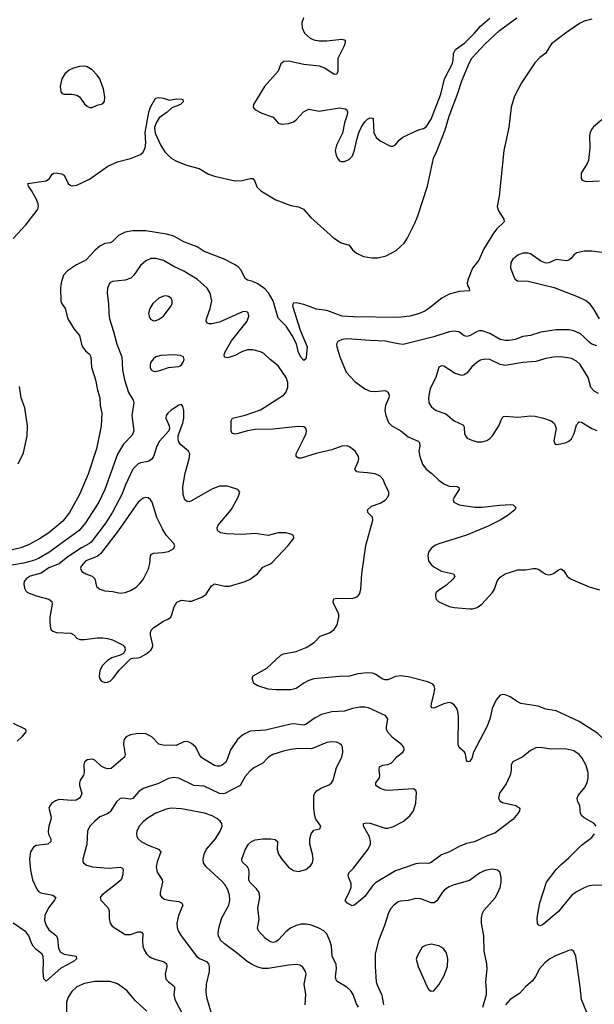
# Model space of a CAD drawing. Header units: inches. Extents: x 501419 to 657765, y 482282 to 547532.
# Tile 15 of 225: x 533001 to 537510, y 508073 to 515795. Entities that reach past the tile are written whole.
import ezdxf

# ---------------------------------------------------------------- set-up
doc = ezdxf.new("R2010")
doc.units = ezdxf.units.IN
doc.header["$MEASUREMENT"] = 0
doc.layers.add('A5530', color=7, linetype='Continuous')
doc.layers.add('A5531', color=7, linetype='Continuous')

msp = doc.modelspace()

# ---------------------------------------------------------------- linework, layer by layer
at = {"layer": 'A5530', "color": 6}
for points, elevation in [([(533811.1, 510000), (533718.4, 509921.6), (533690, 509918.6), (533666.4, 509926.4), (533641.7, 509941.7), (533590, 509988.4), (533570, 509995.2), (533529.5, 509990.5), (533510, 509972.7), (533505, 509950), (533507.3, 509890), (533502, 509870), (533477, 509830), (533470.5, 509810), (533471.1, 509790), (533489.3, 509730), (533484.9, 509710), (533470, 509689.6), (533444.8, 509675.2), (533410, 509671.6), (533310, 509678.4), (533282.7, 509670), (533251.1, 509648.9), (533236.8, 509630), (533230.6, 509610), (533246.1, 509550), (533247.2, 509530), (533229.5, 509470), (533223.9, 509430), (533228.2, 509408.2), (533244.8, 509370), (533246.5, 509350), (533222.9, 509330), (533130, 509318.8), (533110, 509305.7), (533087.3, 509270), (533078.1, 509210), (533085, 509125), (533103, 509050), (533135.7, 508975.7), (533150, 508957.5), (533167.7, 508947.7), (533262.3, 508930), (533284.4, 508910), (533274.5, 508890), (533227.7, 508830), (533198.7, 508770), (533196, 508730), (533208, 508690), (533230, 508657.4), (533289.8, 508609.8), (533298.7, 508590), (533307.1, 508510), (533322.2, 508482.2), (533350, 508465.5), (533444.4, 508450), (533448.2, 508430), (533423.2, 508410), (533323.5, 508356.5), (533210, 508254.8), (533190, 508272.7), (533184.3, 508330), (533189.3, 508410), (533184.7, 508450), (533176.2, 508470), (533130, 508501.7), (533107.8, 508527.8), (533093.3, 508553.3), (533072.6, 508610), (533050, 508640.4), (532950, 508709.1)], 1900), ([(534943.5, 510000), (534910, 509964.6), (534843.4, 509930), (534810, 509904.4), (534770, 509858.8), (534730, 509789.2), (534610, 509726.7), (534590, 509722.9), (534570, 509726.6), (534450, 509784.2), (534368.9, 509788.9), (534250, 509847.8), (534210, 509851.5), (534170, 509843.1), (534090, 509804), (533970, 509765.8), (533937, 509743), (533890, 509688.2), (533870, 509682), (533810, 509690), (533790, 509686.5), (533760.3, 509659.7), (533710, 509581.3), (533690, 509566.9), (533630, 509542.1), (533590.1, 509510), (533550.5, 509470), (533534.5, 509430), (533527.5, 509330), (533495.5, 509210), (533496.1, 509190), (533501.8, 509181.8), (533524.8, 509164.8), (533572.2, 509152.2), (533698, 509142), (533790, 509148.9), (533803.9, 509143.9), (533812, 509132), (533810, 509090), (533796.7, 509050), (533751.2, 509008.8), (533645.6, 508930), (533632.8, 508910), (533637.8, 508890), (533693, 508833), (533704.2, 508810), (533704.7, 508744.7), (533710.1, 508710), (533727, 508687), (533830, 508621.3), (533870, 508621.7), (533930, 508641.3), (533950, 508642.7), (533958.2, 508638.2), (533966.5, 508626.5), (533964.2, 508570), (533968.5, 508530), (533979, 508499), (533996.3, 508470), (534015.6, 508450), (534036.6, 508436.6), (534070, 508423.4), (534129.6, 508409.6), (534152.8, 508392.8), (534155.5, 508370), (534141.9, 508310), (534148.9, 508270), (534168.3, 508248.3), (534203.7, 508223.7), (534215.2, 508210), (534217, 508190), (534210.8, 508150), (534218.3, 508110), (534282.5, 507990)], 2000), ([(534630.8, 510000), (534628, 509992), (534615.8, 509970), (534590, 509949.3), (534570, 509941.5), (534550, 509939.8), (534530, 509945.5), (534439.4, 510000)], 1900), ([(535658.6, 508050), (535641.6, 508081.6), (535617.5, 508150), (535598.9, 508178.9), (535568.3, 508208.3), (535496.6, 508250), (535483.9, 508263.9), (535479.7, 508290), (535488.1, 508350), (535484.6, 508384.6), (535453, 508450), (535447.9, 508530), (535435.3, 508570), (535410, 508625.7), (535388.6, 508648.6), (535348.8, 508670), (535290, 508692.6), (535250, 508702), (535210, 508702.4), (535170, 508691.7), (535127, 508670), (535090, 508640.4), (535030, 508575.8), (535010, 508561.9), (534990, 508558.7), (534970, 508564), (534930, 508590.4), (534875.9, 508650), (534866.6, 508670), (534881.4, 508738.6), (534868.7, 508830), (534884.5, 508910), (534879.1, 508950), (534859.8, 508979.8), (534806.8, 509030), (534799.2, 509050), (534803, 509110), (534799.5, 509130), (534788.9, 509150), (534746.4, 509190), (534743.5, 509210), (534770, 509285.1), (534795.4, 509330), (534819, 509350), (534850, 509363.5), (534910, 509369.8), (534970.9, 509370.9), (535006.7, 509366.7), (535023.4, 509350), (535022.4, 509290), (535033.2, 509250), (535057.2, 509210), (535110, 509148.1), (535150, 509123.4), (535190, 509115.6), (535247, 509130), (535282.2, 509157.8), (535297.7, 509182.3), (535303.7, 509210), (535298.7, 509250), (535279, 509330), (535279, 509370), (535287.5, 509410), (535310, 509438.5), (535357.6, 509450), (535365.3, 509470), (535325.8, 509525.8), (535315.9, 509550), (535308, 509610), (535310.3, 509710), (535316.3, 509730), (535335, 509750), (535369.9, 509770), (535430, 509795.3), (535448.9, 509811.1), (535460.3, 509830), (535487.4, 509930), (535523, 510000)], 2000), ([(536921.9, 510000), (536870, 509974.8), (536856.3, 509950), (536857.8, 509910), (536850.3, 509869.7), (536819.1, 509800.9), (536767.1, 509730), (536759.5, 509690), (536768.7, 509670), (536790, 509656), (536893.3, 509633.3), (536926.3, 509610), (536923.1, 509590), (536911.1, 509570), (536870, 509522.4), (536730, 509414.1), (536670, 509394.8), (536570, 509347.1), (536506.9, 509333.1), (536448.9, 509311.1), (536372.5, 509270), (536310, 509245.1), (536230, 509185), (536210, 509176.9), (536150, 509180.4), (536110, 509174.5), (535950, 509120.3), (535794, 509026), (535770, 509001), (535710, 508918.7), (535630, 508853.5), (535610, 508845.8), (535567.4, 508870), (535554.2, 508890), (535581.5, 508938.5), (535601.8, 508990), (535601, 509021), (535581.7, 509070), (535579.9, 509090), (535589.9, 509110), (535619.3, 509140.7), (535735.7, 509290), (535753.4, 509330), (535754.2, 509350), (535745.5, 509385.5), (535699, 509470), (535699.8, 509490), (535722.8, 509497.2), (535750, 509494.8), (535870, 509454.8), (535890, 509454.6), (535930, 509464.7), (536010, 509506), (536063.8, 509550), (536090.9, 509590), (536109.9, 509650), (536114.1, 509734.1), (536110.6, 509750.6), (536090, 509762.2), (535890, 509750.2), (535870, 509752.4), (535830, 509766.1), (535795.5, 509790), (535795.7, 509810), (535824.3, 509850), (535827.1, 509870), (535820.8, 509910), (535825, 509935), (535850, 509948.5), (535890, 509954.2), (535915.6, 509964.4), (535948.8, 510000)], 1900), ([(536549.5, 510000), (536530, 509976), (536514.8, 509974.8), (536506.9, 509986.9), (536504.7, 510000)], 1800), ([(537525.4, 509470), (537509.9, 509489.9), (537430, 509534.2), (537412.3, 509550), (537400.9, 509570), (537396.3, 509630), (537379.2, 509670), (537375.9, 509690), (537384.5, 509710), (537433, 509770), (537454.1, 509810), (537462.5, 509850), (537461.3, 509890), (537444.1, 509950), (537417.8, 509997.8), (537416.1, 510000)], 1900), ([(535240.8, 508070), (535246.5, 508150), (535234.5, 508230), (535248.9, 508310), (535244.5, 508330), (535223.9, 508363.9), (535199.5, 508379.5), (535170, 508384.5), (535110, 508379.5), (534950, 508352.6), (534910, 508354), (534870, 508364.4), (534824.9, 508384.9), (534786.7, 508410), (534710, 508472.6), (534607.4, 508547.4), (534577.2, 508577.2), (534561.6, 508610), (534559, 508630), (534563.6, 508670), (534587.5, 508750), (534641.2, 508850), (534651.2, 508890), (534648.2, 508930), (534633.3, 508970), (534610, 509011.8), (534590, 509035.1), (534464.2, 509150), (534443.6, 509183.6), (534440.7, 509210), (534450, 509250.1), (534467.9, 509290), (534536.8, 509370), (534575, 509430), (534589.5, 509470), (534588, 509490), (534575.4, 509510), (534548.8, 509530), (534510.3, 509550.3), (534452.6, 509572.6), (534270, 509606.8), (534190, 509611.1), (534150, 509603.1), (534070, 509573.1), (534002.5, 509530), (533970, 509505), (533939.3, 509470), (533920.1, 509430), (533917.2, 509410), (533920.3, 509390), (533931, 509371), (533954.4, 509350), (534010, 509321.4), (534091.5, 509290), (534108.7, 509270), (534081.3, 509190), (534073, 509150), (534080.6, 509110), (534118.2, 509050), (534122.6, 509030), (534103.3, 508950), (534103.1, 508930), (534115.9, 508910), (534138.7, 508898.7), (534169.8, 508889.8), (534250, 508878.3), (534271.8, 508870), (534282.5, 508850), (534247.6, 508770), (534235, 508710), (534236.1, 508676.1), (534244.6, 508650), (534268.2, 508610), (534387.5, 508450), (534412.2, 508432.2), (534467.8, 508407.8), (534481.8, 508390), (534486.9, 508370), (534487.1, 508330), (534465.7, 508230), (534461.6, 508170), (534468.2, 508130), (534503.2, 508003.2)], 2100), ([(537604.1, 509004.1), (537510, 509007.4), (537470, 509002.2), (537430, 508987.7), (537370, 508954.3), (537330, 508925.5), (537230, 508801.4), (537110, 508700.6), (537088.1, 508688.1), (537073.6, 508693.6), (537065.5, 508705.5), (537062.5, 508750), (537081.4, 508870), (537134.6, 509030), (537211.6, 509130), (537249.5, 509170.5), (537310, 509221.3), (537410, 509320.8), (537490, 509381.4), (537512.7, 509410)], 1900), ([(536634.9, 508050), (536664.4, 508150), (536665.2, 508190), (536658.5, 508250), (536669.6, 508350), (536666.8, 508390), (536646.9, 508490), (536644.3, 508610), (536624.3, 508710), (536623.7, 508750), (536632.7, 508787.3), (536644.4, 508810), (536731, 508909), (536753.3, 508946.7), (536770, 508989.1), (536779.3, 509030), (536780.1, 509070), (536768.9, 509108.9), (536750, 509125.4), (536710, 509133.9), (536650, 509121.8), (536610, 509101.5), (536530, 509044.7), (536410, 509010.5), (536370, 508993.2), (536335.7, 508970), (536315.4, 508950), (536275.4, 508884.6), (536252.4, 508867.6), (536230, 508868.4), (536150, 508899.1), (536110, 508902.8), (536050, 508887.5), (535990, 508883.1), (535970, 508875.5), (535936.7, 508850), (535914.5, 508825.5), (535895.3, 508790), (535864.2, 508690), (535816.6, 508570), (535790.8, 508470), (535790.3, 508370), (535797.6, 508250), (535804.9, 508224.9), (535844, 508144), (535854.7, 508070)], 2000), ([(537475.6, 507950), (537408.6, 508110), (537399.6, 508210), (537363.8, 508450), (537350, 508488.2), (537330, 508499.3), (537310, 508495.8), (537210, 508456.9), (537161.4, 508430), (537122.1, 508397.9), (537080.7, 508350), (537049.2, 508290), (537023.8, 508256.2), (536969.7, 508210), (536923.5, 508156.5), (536850, 508110.6), (536813.7, 508070)], 2000), ([(533998.1, 508018.1), (533910, 508100.8), (533841, 508181), (533770, 508234), (533710, 508252.3), (533590, 508252.5), (533510, 508236.7), (533450, 508209.7), (533410, 508174.3), (533380.8, 508130), (533368.6, 508090), (533369.4, 508010)], 2000)]:
    msp.add_lwpolyline(points, dxfattribs=dict(at, elevation=elevation))
at = {"layer": 'A5530', "color": 6, "elevation": 2100}
msp.add_lwpolyline([(536230, 508543.8), (536184.5, 508535.5), (536158.9, 508521.1), (536118.8, 508450), (536113.4, 508426.6), (536128.7, 508370), (536195.3, 508215.3), (536210, 508191.7), (536230, 508176.5), (536250, 508179.5), (536290, 508225.8), (536330, 508294.7), (536357, 508370), (536361.9, 508430), (536350, 508477.8), (536327.5, 508510), (536290, 508532.8)], close=True, dxfattribs=at)
at = {"layer": 'A5531', "color": 6}
for points, elevation in [([(537490, 515798.7), (537430, 515782.2), (537394.3, 515765.7), (537284.7, 515690), (537174.4, 515605.6), (537157.2, 515582.8), (537130, 515532), (537081.5, 515498.5), (537044.5, 515455.5), (536939.5, 515300.5), (536883.9, 515196.1), (536857.9, 515110), (536840.1, 514950), (536800.2, 514770), (536763.3, 514410), (536747.6, 514330), (536756.9, 514296.9), (536799.2, 514230), (536803, 514210), (536744.4, 514155.6), (536718.9, 514121.1), (536642.3, 513997.7), (536603.8, 513910), (536554.5, 513845.5), (536519.2, 513760.8), (536512.1, 513730), (536515.5, 513710), (536527.8, 513690), (536530.6, 513669.4), (536450, 513662), (536370, 513642.1), (536314, 513610), (536212.5, 513530), (536180.7, 513510), (536130, 513489.3), (536061.6, 513470), (535970, 513460.1), (535616.7, 513463.3), (535530.9, 513470), (535410, 513513.1), (535330, 513525.7), (535230, 513560.2), (535170, 513573.3), (535147.4, 513572.6), (535141.3, 513550), (535200.8, 513360.8), (535257.4, 513230), (535250, 513146.6), (535245.4, 513134.6), (535230, 513122.4), (535210, 513146.5), (535190, 513184.1), (535173.4, 513253.4), (535138.9, 513318.9), (535091.6, 513391.6), (535030, 513453.4), (534989, 513590), (534952.7, 513652.7), (534925, 513685), (534870, 513724.2), (534830, 513742.5), (534790, 513752.3), (534770, 513764.7), (534740, 513830), (534716, 513856), (534692.3, 513872.3), (534600.4, 513920.4), (534450, 513977.5), (534394.1, 514014.1), (534290, 514052.4), (534210, 514097.6), (534153.2, 514113.2), (533990, 514138.9), (533890, 514138.4), (533830, 514129), (533777.1, 514102.9), (533727.3, 514052.7), (533710, 514045.3), (533670, 514039.3), (533630, 514018.1), (533590, 513984.3), (533519.3, 513910), (533448.1, 513871.9), (533375.7, 513824.3), (533344.7, 513790), (533326.4, 513730), (533320.3, 513690), (533323.5, 513590), (533330, 513572.4), (533358, 513530), (533377.8, 513450), (533430, 513367.8), (533470, 513316.9), (533485.8, 513250), (533495, 513230), (533518.7, 513198.7), (533550, 513171.7), (533560.1, 513150), (533564.9, 513070), (533596.1, 512970), (533611.9, 512890), (533630.1, 512830), (533633.2, 512770), (533645.4, 512710), (533641.5, 512610), (533604.6, 512430), (533539.5, 512230), (533471, 512070), (533392.6, 511930), (533338.7, 511861.3), (533230, 511771.4), (533156.9, 511723.1), (533070, 511675.2), (533010, 511653.9), (532910, 511628.8)], 1700), ([(532950, 514077.9), (533050, 514186.9), (533129.9, 514290), (533142.9, 514310), (533148.9, 514330), (533146.7, 514350), (533131.7, 514390), (533095.3, 514455.3), (533069.9, 514490), (533064.7, 514510), (533207.9, 514532.1), (533234.9, 514550), (533256.4, 514583.6), (533268.6, 514591.4), (533287.3, 514592.7), (533330, 514586.2), (533350, 514575.1), (533382.8, 514510), (533397.1, 514497.1), (533410, 514491.4), (533450, 514498.3), (533550, 514544.7), (533693.5, 514646.5), (533770, 514679.7), (533870, 514706.6), (533950, 514738.9), (533970, 514755.3), (533986, 514790), (533990.2, 514830), (533986, 514910), (534013.9, 515070), (534028.2, 515110), (534065.4, 515174.6), (534070, 515180.2), (534090, 515184.4), (534130, 515178.3), (534177.5, 515162.5), (534230, 515174.5), (534272.7, 515172.7), (534281, 515170), (534283, 515150), (534262, 515130), (534195.1, 515104.9), (534157.2, 515070), (534095.4, 515024.6), (534073, 514987), (534060.4, 514950), (534065.5, 514905.5), (534108.5, 514808.5), (534139.5, 514759.5), (534188.6, 514708.6), (534227.2, 514687.2), (534310, 514654.2), (534410, 514626.8), (534483.2, 514583.2), (534528.6, 514568.6), (534690, 514532.1), (534747.1, 514532.9), (534810, 514549.6), (534830, 514548.5), (534847.4, 514527.4), (534863.2, 514483.2), (534892.9, 514452.9), (535010, 514382.1), (535130, 514338.3), (535190, 514327.9), (535227.1, 514310), (535284.7, 514244.7), (535463.1, 514083.1), (535524.4, 514044.4), (535586.8, 514026.8), (535612.2, 513990), (535643.3, 513963.3), (535698.8, 513938.8), (535768.2, 513928.2), (535812.4, 513927.6), (535877.4, 513942.6), (535955, 513985), (536018.3, 514041.7), (536042.3, 514077.7), (536101.1, 514198.9), (536124.1, 514255.9), (536202, 514490), (536247.7, 514710), (536275.2, 514764.8), (536340.5, 514930), (536370, 515037.2), (536436.7, 515210), (536470, 515316), (536530, 515460.3), (536550, 515492.3), (536650, 515602.9), (536766.5, 515710), (536901.6, 515810)], 1700), ([(535228.7, 515810), (535216.4, 515770), (535217.9, 515730), (535236.3, 515690), (535280.2, 515650), (535310, 515636.6), (535350, 515628.6), (535410.6, 515629.4), (535530, 515642.1), (535554.8, 515634.8), (535556.3, 515616.3), (535548.4, 515590), (535498.2, 515490), (535497, 515390), (535490, 515368.2), (535470, 515366), (535395.8, 515415.8), (535352.8, 515430), (535230, 515443.2), (535111.2, 515468.8), (535074, 515466), (535050.1, 515449.9), (535028.3, 515390), (534923.1, 515270), (534834.7, 515130), (534832.9, 515110), (534846.7, 515090), (534900.5, 515060.5), (534990, 515030.2), (535030, 514984.6), (535054.6, 514974.6), (535110, 514980.6), (535150, 514995.1), (535170, 515008.6), (535228.4, 515071.6), (535270, 515091.9), (535350, 515077.9), (535510, 515102.4), (535556.1, 515096.1), (535567.6, 515087.6), (535572.9, 515072.9), (535570.1, 515050), (535550, 514984.7), (535534.6, 514905.4), (535486.8, 514810), (535477.7, 514770), (535484, 514730), (535499.8, 514699.8), (535510, 514689.2), (535523.8, 514683.8), (535550, 514682.7), (535590, 514700.2), (535612.7, 514727.3), (535628.8, 514771.2), (535645.4, 514854.6), (535664.6, 514915.4), (535684.5, 514955.5), (535710, 514992.6), (535730, 515014.2), (535750, 515025.5), (535770, 515021.7), (535774.2, 515014.2), (535780.3, 514910), (535798.1, 514870), (535830, 514843.8), (535910, 514803.7), (535930, 514801.7), (535950, 514812.5), (535979.5, 514850), (536007.7, 514872.3), (536130, 514929.8), (536170, 514941), (536190, 514953.5), (536230, 515013.9), (536306.9, 515210), (536334.8, 515330), (536397.4, 515450), (536403.6, 515476.4), (536406.2, 515530), (536419.7, 515560.3), (536490.8, 515610), (536569.6, 515690), (536615.8, 515744.2), (536690, 515805.5)], 1800), ([(537570.2, 515010), (537504.6, 514955.4), (537487.3, 514932.7), (537477.7, 514910), (537473.5, 514886.5), (537475.5, 514790), (537463.8, 514690), (537454.2, 514665.8), (537407.9, 514590), (537406.7, 514550), (537415.1, 514535.1), (537445.4, 514525.4), (537550, 514532.1)], 1800), ([(537610, 513964.2), (537490, 513978.8), (537430, 513979.7), (537373.2, 513966.8), (537349.3, 513950.7), (537330, 513924.9), (537310, 513908.7), (537290, 513904.8), (537210, 513913.5), (537152.7, 513887.3), (537130, 513884.2), (537090, 513900.5), (537010, 513957.8), (536990, 513964.3), (536950, 513963.7), (536910, 513949), (536870, 513916.5), (536855.9, 513890), (536852.2, 513850), (536878.1, 513778.1), (536890, 513758.8), (536907.4, 513747.4), (536990, 513744.8), (537194.5, 513694.5), (537382.6, 513622.6), (537449.4, 513589.4), (537470.5, 513570.5), (537503.7, 513523.7), (537547, 513450)], 1800), ([(536504.7, 510000), (536498.3, 510038.3), (536491.2, 510050), (536450, 510087.7), (536441.5, 510110), (536444.5, 510330), (536439.7, 510370), (536432, 510392), (536410, 510421.8), (536390, 510435.6), (536370, 510440.3), (536330, 510430.6), (536250, 510396.3), (536239, 510399), (536229.5, 510409.5), (536231.5, 510430), (536254.7, 510514.7), (536259.2, 510550), (536254, 510570), (536242.6, 510582.6), (536202.8, 510602.8), (536050, 510641.4), (535990, 510649.9), (535950, 510643.4), (535890, 510619), (535870, 510617.8), (535850, 510624), (535790, 510662.6), (535770, 510669.9), (535730, 510673.5), (535654.8, 510665.2), (535590, 510645.9), (535510, 510644.5), (535310, 510624.3), (535270, 510612.3), (535230, 510592.1), (535170, 510549.9), (535130, 510539.2), (535010, 510539.3), (534950, 510545.1), (534870.9, 510570), (534839.4, 510590), (534825.6, 510630), (534833.5, 510650), (534941.7, 510710), (535050, 510810.2), (535070, 510821.5), (535170, 510839.4), (535249, 510870), (535310.7, 510910), (535358.6, 510961.4), (535432.4, 510987.6), (535467.9, 511012.1), (535493.3, 511050), (535506.4, 511110), (535505, 511130), (535497.2, 511150), (535465.5, 511210), (535461.1, 511230), (535467.3, 511252.7), (535490, 511258.5), (535610, 511255), (535650, 511269.3), (535668, 511290), (535679.1, 511330), (535686.9, 511450), (535717.1, 511670), (535773.1, 511870), (535770, 511893.3), (535731.7, 511930), (535730.4, 511950), (535761.4, 511978.6), (535830, 512003.2), (535870, 512027.4), (535890.7, 512050), (535898.2, 512070), (535897.2, 512090), (535867.7, 512150), (535853.5, 512190), (535830, 512215.8), (535790, 512232.5), (535730, 512242), (535665.9, 512245.9), (535647.4, 512250), (535638.2, 512258.2), (535631.2, 512270), (535657.9, 512330), (535661.7, 512350), (535658.7, 512370), (535634.1, 512410), (535590, 512444.6), (535570, 512451.7), (535530, 512451.4), (535450, 512422.6), (535327, 512393), (535210, 512357.1), (535190, 512357.2), (535170, 512369.8), (535169.9, 512390), (535232, 512510), (535248, 512550), (535251.7, 512570), (535247.5, 512587.5), (535230, 512600.6), (535185.4, 512605.4), (534990, 512582.5), (534850, 512581.5), (534788.5, 512571.5), (534706.4, 512546.4), (534690, 512544.1), (534669.6, 512549.6), (534661.3, 512570), (534660.5, 512590), (534661.7, 512650), (534670.7, 512669.3), (534770, 512694.1), (534890, 512736.1), (535070, 512850.7), (535090, 512871.8), (535104.7, 512910), (535106.4, 512950), (535092.4, 512990), (535030, 513081.1), (534965.8, 513130), (534916.8, 513176.8), (534890.8, 513190.8), (534830, 513206.9), (534790, 513206.1), (534750, 513193.5), (534690, 513161.6), (534650, 513147.2), (534630, 513143.2), (534607.3, 513147.3), (534606.5, 513170), (534614.6, 513190), (534663.1, 513276.9), (534785.3, 513430), (534800.4, 513470), (534795.3, 513495.3), (534790, 513501.4), (534770, 513507.3), (534750, 513504.6), (534570, 513423.9), (534510, 513409.1), (534488.8, 513408.8), (534473.8, 513413.8), (534463.8, 513430), (534465.9, 513450), (534496.4, 513530), (534508.6, 513590), (534497, 513650), (534472.3, 513690), (534397.2, 513757.2), (534290, 513822.1), (534210, 513858.3), (534130, 513906.5), (534070, 513922.7), (534030, 513922.4), (533990, 513904), (533950, 513867.4), (533898.1, 513790), (533872.8, 513767.2), (533830, 513752.7), (533730, 513741.9), (533709.4, 513730), (533690.1, 513690), (533688.9, 513651.1), (533698.1, 513570), (533699.5, 513490), (533706.1, 513450), (533738.4, 513350), (533763.9, 513250), (533803.9, 513150), (533808.8, 513050), (533824.8, 512970), (533856.1, 512870), (533890.7, 512810), (533896.1, 512790), (533880.7, 512690), (533896.9, 512570), (533884.3, 512535.7), (533814.9, 512465.1), (533770, 512386.2), (533668.9, 512110), (533621.7, 512010), (533518.4, 511850), (533468.3, 511790), (533230, 511617.3), (533147.7, 511570), (533110, 511554.3), (533030, 511532.3), (532910, 511512.2)], 1800), ([(537530, 513237.9), (537491.8, 513250), (537463.8, 513270), (537428.7, 513308.7), (537402.6, 513330), (537350, 513353.5), (537310, 513361.7), (537210, 513362.5), (537090, 513343.2), (537010, 513319.2), (536950, 513311.3), (536890, 513286.5), (536842.3, 513277.7), (536810, 513278.5), (536770, 513286.6), (536690, 513334.3), (536630, 513354.2), (536610, 513355.2), (536590, 513349.7), (536530, 513316.6), (536510, 513311.4), (536490, 513315.6), (536445.9, 513345.9), (536410, 513351.9), (536370, 513346.4), (536250, 513307.8), (536010, 513247.3), (535970, 513252), (535870, 513274.6), (535750, 513277.7), (535570, 513290.8), (535532.1, 513287.9), (535496.6, 513270), (535488.4, 513250), (535488.9, 513230), (535512, 513152), (535563.4, 513030), (535630, 512957.9), (535710, 512900.1), (535750, 512882.6), (535790, 512879.3), (535870, 512885.5), (535893.7, 512873.7), (535899.5, 512850), (535896.6, 512830), (535870.5, 512770), (535865.8, 512730), (535874.5, 512690), (535895.9, 512635.9), (535922, 512610), (535992.5, 512570), (536050, 512523.6), (536127.3, 512490), (536138, 512478), (536141.5, 512450), (536134, 512410), (536139.7, 512370), (536162.5, 512310), (536190, 512269.7), (536236.1, 512236.1), (536290, 512182.5), (536330, 512155.4), (536370, 512137.5), (536433, 512133), (536446.4, 512126.4), (536450.1, 512110), (536409.6, 512050), (536402.6, 512030), (536408.7, 512010), (536448.9, 511988.9), (536572.2, 511972.2), (536630, 511972.1), (536767.5, 511987.5), (536851.7, 511991.7), (536873, 511990), (536893.4, 511970), (536886, 511950), (536833.4, 511910), (536770.8, 511870), (536677.3, 511822.7), (536507.1, 511752.9), (536290, 511685.1), (536258.1, 511670), (536230, 511648.8), (536210, 511618.2), (536202.9, 511590), (536210, 511551.3), (536230, 511521.8), (536250, 511503.1), (536310, 511470.5), (536406, 511450), (536416.2, 511430), (536403.5, 511410), (536350, 511359.3), (536290, 511321.5), (536270, 511301.8), (536264.2, 511290), (536263.6, 511270), (536270, 511249.3), (536289.3, 511230), (536370, 511193.4), (536410, 511186.1), (536533.7, 511173.7), (536554.3, 511174.3), (536590, 511183.8), (536628.4, 511210), (536710, 511303.1), (536726.5, 511330), (536747.4, 511392.6), (536770, 511421.9), (536810, 511450.1), (536910, 511479.1), (536970, 511479.6), (537030, 511492.1), (537050, 511491), (537070, 511484.6), (537130, 511446.5), (537150, 511440.9), (537170, 511442.5), (537190, 511451.1), (537230, 511480.5), (537250, 511487.5), (537270, 511471.3), (537298, 511430), (537322.6, 511410), (537470, 511347.8), (537550, 511323.7)], 1800), ([(537543, 512863), (537510, 512880.3), (537483.9, 512910), (537461.1, 512990), (537398.7, 513090), (537370, 513117.4), (537330, 513137.4), (537250, 513149.7), (537190, 513149), (537130, 513138.2), (537050, 513113.8), (536950, 513106.6), (536810, 513082.8), (536771.2, 513091.2), (536690, 513129.5), (536650, 513133.5), (536615.9, 513124.1), (536590, 513109.4), (536550, 513071.7), (536510, 513022.1), (536490, 513008.4), (536470, 513005.2), (536419, 513019), (536330, 513076.9), (536310, 513080.5), (536289.7, 513070.3), (536265.3, 512990), (536226.9, 512913.1), (536219.9, 512890), (536207.7, 512830), (536212.8, 512790), (536230, 512760.9), (536250, 512742), (536270.2, 512730), (536344.7, 512704.7), (536409.5, 512650), (536477.8, 512617.8), (536485.1, 512610), (536490, 512592.2), (536491.9, 512550), (536498.6, 512530), (536513.4, 512513.4), (536550, 512496), (536590, 512485.5), (536630, 512483.7), (536665.8, 512494.2), (536690, 512510.1), (536710.4, 512530), (536761.4, 512610), (536786.3, 512673.7), (536797.1, 512682.9), (536810, 512686), (536910, 512677.6), (537010, 512686.9), (537046.1, 512686.1), (537110, 512670.9), (537171.1, 512650), (537195.9, 512630), (537210.1, 512590.1), (537192.4, 512492.4), (537199.6, 512470), (537210, 512464), (537247.5, 512467.5), (537290, 512479.3), (537310, 512490.1), (537330, 512508.9), (537352.3, 512550), (537370, 512618.5), (537390, 512639.8), (537410, 512638.5), (537490, 512588), (537530, 512573.3)], 1900), ([(532988.7, 512311.3), (533030, 512398.6), (533059.3, 512530), (533061.9, 512610), (533040.5, 512750), (533013.6, 512830), (532998.6, 512918.6)], 1700), ([(537690.2, 510000), (537661.8, 510061.8), (537619, 510119), (537536.8, 510196.8), (537390, 510291.4), (537210, 510374.7), (537130, 510388.3), (537070, 510410.9), (536933.2, 510433.2), (536900.4, 510450), (536850, 510485.6), (536810, 510501), (536790, 510503.1), (536770, 510496.3), (536738.9, 510461.1), (536707.2, 510392.8), (536689.2, 510310), (536667.3, 510250), (536562.6, 510050), (536550, 510000.7), (536549.5, 510000)], 1800), ([(535948.8, 510000), (535963.8, 510016.2), (536007.4, 510050), (536018.4, 510070), (536014.7, 510090), (535996.3, 510110), (535925.4, 510165.4), (535887.3, 510210), (535880.1, 510230), (535879.3, 510250), (535889.5, 510310), (535874.5, 510334.5), (535738.3, 510398.3), (535710, 510404.3), (535670, 510403.6), (535612.2, 510392.2), (535550, 510372.1), (535450, 510366.4), (535370, 510346.5), (535319.4, 510320.6), (535250, 510269.2), (535230, 510262.4), (535150, 510271.6), (535130, 510269.6), (534930, 510223.1), (534810, 510215.2), (534753, 510187), (534710.4, 510150), (534655.4, 510070), (534630.8, 510000)], 1900), ([(532950, 510278.6), (533047, 510230), (533050.2, 510210.2), (533017.2, 510170), (532982.3, 510137.7)], 1800), ([(534439.4, 510000), (534427.3, 510007.3), (534411, 510030), (534382.3, 510090), (534350, 510119.3), (534330, 510128.7), (534310, 510132.8), (534290, 510130.3), (534230, 510103.3), (534124.5, 510104.5), (534092.4, 510112.4), (534037.2, 510170), (533990, 510194), (533930, 510197.7), (533870, 510185.3), (533837.1, 510170), (533823.9, 510156.1), (533818.1, 510141.9), (533816.2, 510110), (533828.5, 510031.5), (533822.9, 510010), (533811.1, 510000)], 1900), ([(535523, 510000), (535528.1, 510010), (535535.7, 510050), (535532.9, 510090), (535525.6, 510105.6), (535510, 510119), (535488.1, 510128.1), (535450, 510132.5), (535410, 510125.8), (535290, 510075.5), (535190, 510078.1), (535130, 510071.1), (535070, 510058.4), (534988.2, 510031.8), (534952.9, 510010), (534943.5, 510000)], 2000), ([(537416.1, 510000), (537390, 510033.3), (537350, 510060.1), (537283.2, 510076.8), (537170, 510073.3), (537090, 510086.5), (537050, 510084.8), (537010, 510063), (536950, 510013.7), (536921.9, 510000)], 1900)]:
    msp.add_lwpolyline(points, dxfattribs=dict(at, elevation=elevation))
for points, elevation in [([(533510, 515429.9), (533470, 515428.6), (533424.4, 515415.6), (533390, 515399.8), (533355.2, 515370), (533332.8, 515330), (533318.4, 515270), (533322.9, 515230), (533335.8, 515215.8), (533349.5, 515209.5), (533410, 515211.7), (533450, 515203.9), (533471.9, 515190), (533510, 515135.8), (533530, 515116.5), (533550, 515105.8), (533570, 515105.6), (533610, 515124.1), (533650, 515135.9), (533666.9, 515153.1), (533668.7, 515190), (533657.8, 515250), (533629.2, 515330), (533610, 515358.6), (533570, 515402.2), (533530, 515424.7)], 1800), ([(534150, 513628.7), (534130, 513627.2), (534092.8, 513610), (534046.6, 513570), (534021.3, 513530), (534013.1, 513490), (534016.6, 513470), (534027.3, 513447.3), (534050, 513434.2), (534070, 513435.4), (534090, 513443.5), (534130, 513470.9), (534189.9, 513550), (534197.1, 513570), (534197.9, 513590), (534189.8, 513610), (534170, 513624.1)], 1900), ([(534210, 513167.4), (534110, 513162.1), (534070, 513150.4), (534050, 513135.2), (534030.6, 513110), (534024.3, 513090), (534025.9, 513065.9), (534033.9, 513050), (534050, 513038.5), (534070, 513036), (534110, 513045.4), (534170, 513066.5), (534246.2, 513073.8), (534259.8, 513080.2), (534270, 513087.2), (534285, 513110), (534291.4, 513130), (534286, 513150), (534262.1, 513162.1)], 1900), ([(534270, 512775.8), (534250, 512770.8), (534190, 512732.5), (534163.9, 512710), (534150.6, 512690), (534147.2, 512670), (534173.6, 512610), (534177.8, 512590), (534172.8, 512570), (534097.2, 512490), (534077.8, 512450), (534050.6, 512370), (534034.4, 512345.6), (534010, 512329.2), (533950, 512319.6), (533930, 512310.5), (533890, 512270), (533832.8, 512147.2), (533802.8, 512070), (533730, 511932.5), (533678.4, 511850), (533562.1, 511697.9), (533550, 511686), (533487.6, 511652.4), (533378.8, 511581.2), (533310, 511526.9), (533230, 511496.1), (533170, 511455.4), (533082.9, 511430), (533051, 511410), (533036.9, 511390), (533032.7, 511370), (533037.8, 511337.8), (533050, 511316.1), (533063.9, 511303.9), (533130, 511276), (533230.5, 511250.5), (533252.4, 511232.4), (533256.3, 511210), (533238.8, 511110), (533236.8, 511070), (533243.9, 511023.9), (533249.6, 511009.6), (533260.4, 511000.4), (533289.7, 510989.7), (533402.6, 510982.6), (533426.7, 510970), (533450, 510943.7), (533473.5, 510933.5), (533510, 510933.7), (533610, 510947.7), (533650, 510947.8), (533690, 510941.7), (533730.7, 510930.7), (533812.6, 510890), (533826, 510870), (533828.6, 510850), (533815.1, 510824.9), (533788.8, 510811.2), (533725.2, 510790), (533689.4, 510770), (533650, 510730.6), (533629.5, 510690), (533625, 510645), (533630, 510626.4), (533641.7, 510610), (533670, 510597.1), (533690, 510599), (533710, 510607.9), (533734.7, 510630), (533783.4, 510696.6), (533870, 510782.8), (533890, 510788.4), (533930, 510789.4), (533950, 510796.1), (533990, 510818.2), (534029.2, 510850), (534042.1, 510870), (534045.9, 510890), (534027, 510970), (534027.7, 510990), (534034, 511006), (534053.1, 511026.9), (534130, 511077.3), (534170, 511096.3), (534186.2, 511110), (534196.2, 511130), (534212.6, 511190), (534234.1, 511225.9), (534270, 511243.1), (534330, 511233.5), (534350, 511235.2), (534430, 511265.8), (534463.2, 511290), (534505.7, 511354.3), (534530, 511370.6), (534610, 511351.6), (534646.7, 511353.3), (534770, 511388.8), (534810, 511406.2), (534866.5, 511450), (534910, 511501.2), (534970, 511526.7), (534982.3, 511537.7), (535107.8, 511670), (535151.5, 511730), (535149.4, 511750), (535130, 511761.3), (535090.5, 511770.5), (535030, 511769.9), (534950, 511748.8), (534850, 511766.5), (534743.5, 511756.5), (534622.4, 511762.4), (534579.8, 511770), (534561.7, 511781.7), (534553.6, 511790), (534549.9, 511810), (534558.4, 511830), (534660.1, 511950), (534714.6, 512050), (534727.6, 512090), (534714, 512110), (534696.6, 512116.6), (534630, 512137), (534570, 512135.8), (534510, 512113), (534350, 512021.8), (534330, 512014.8), (534316.1, 512016.1), (534297.7, 512030), (534283.6, 512070), (534281.5, 512130), (534300.6, 512239.4), (534330.4, 512350.4), (534336, 512390), (534326.9, 512410), (534262.3, 512462.3), (534248.1, 512490), (534244.4, 512510), (534245.5, 512534.5), (534281.3, 512630), (534288.6, 512670), (534288.6, 512730), (534280.2, 512760.2)], 1900), ([(533990, 512047.1), (533970, 512041.5), (533930, 512010.6), (533774.6, 511785.4), (533635, 511605), (533610, 511584.6), (533521.4, 511550), (533484.7, 511510), (533478.2, 511490), (533490, 511467.2), (533519.8, 511450), (533570, 511430.3), (533581.2, 511421.2), (533590.4, 511410), (533604.1, 511350), (533629.6, 511329.6), (533670, 511316.7), (533731.1, 511311.1), (533790, 511297.4), (533830, 511303.2), (533870, 511319), (533914.6, 511345.4), (533942.3, 511370), (533970, 511405.8), (534012.3, 511487.7), (534023.3, 511530), (534027, 511590), (534036.8, 511603.2), (534050, 511610.1), (534124.5, 511615.5), (534170, 511623.9), (534210, 511647.6), (534216.6, 511663.4), (534218.2, 511670), (534208.4, 511690), (534151.8, 511751.8), (534120.7, 511800.7), (534078.2, 511890), (534039.8, 512010), (534028.8, 512028.8), (534010, 512044.2)], 2000)]:
    msp.add_lwpolyline(points, close=True, dxfattribs=dict(at, elevation=elevation))

doc.saveas('drawing.dxf')
